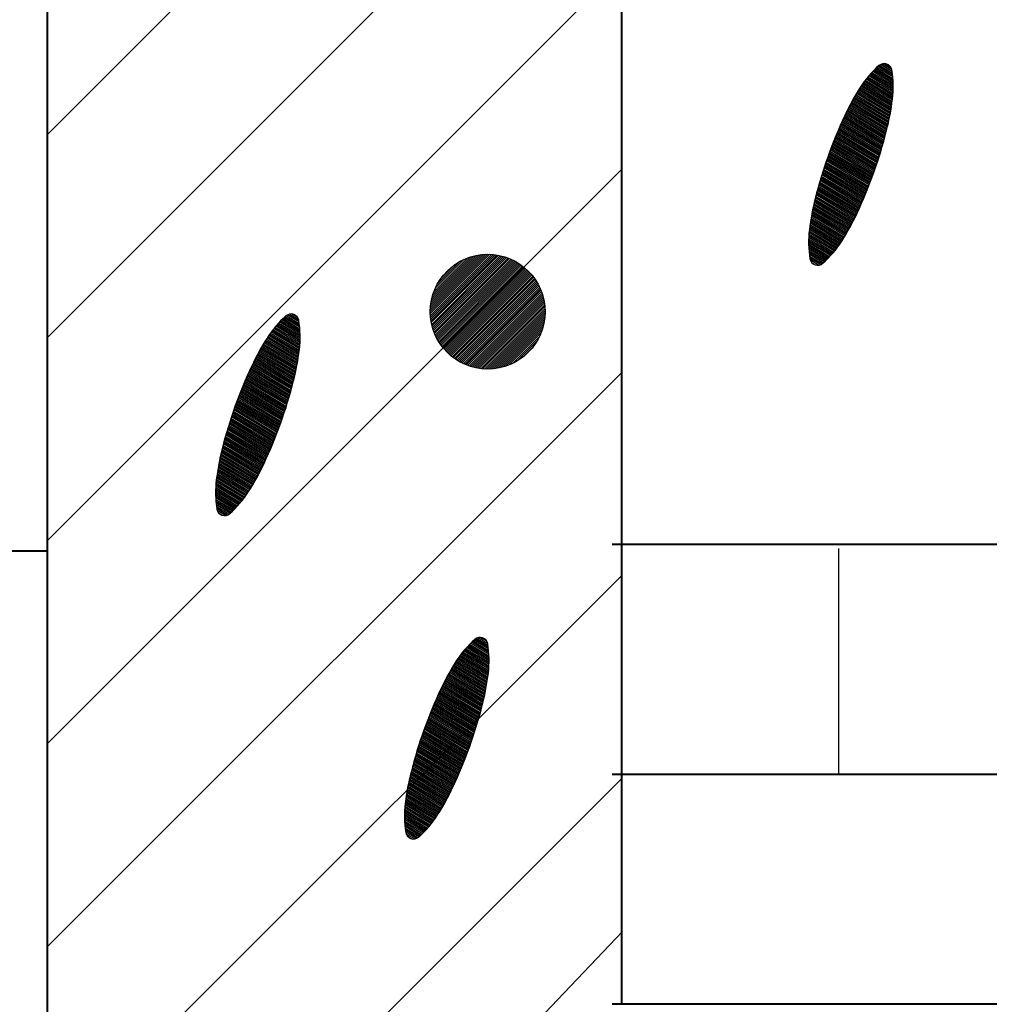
# Model space of a CAD drawing. Header units: millimetres. Extents: x -3143211 to -2549809, y 1060331 to 1394375.
# Tile 58 of 145: x -3026857 to -3025642, y 1105121 to 1106355. Entities that reach past the tile are written whole.
import ezdxf

# ---------------------------------------------------------------- set-up
doc = ezdxf.new("R2010")
doc.units = ezdxf.units.MM
doc.layers.add('8', color=2, linetype='Continuous')

msp = doc.modelspace()

# ---------------------------------------------------------------- linework, layer by layer
at = {"lineweight": 40}
for p, q in [((-3026102.40657, 1105121.53908), (-3026102.40657, 1109081.53908)), ((-3026822.40657, 1104387.09826), (-3026822.40657, 1107123.09826)), ((-3026114.44127, 1105697.53908), (-3019046.40657, 1105697.53908)), ((-3027372.65221, 1105689.52231), (-3026822.40657, 1105689.52231)), ((-3026114.44127, 1105409.53908), (-3019046.40657, 1105409.53908)), ((-3026114.44127, 1105121.53908), (-3019046.40657, 1105121.53908))]:
    msp.add_line(p, q, dxfattribs=at)
at = {"color": 188}
for p, q in [((-3026822.40657, 1106211.36661), (-3026102.40657, 1106931.36661)), ((-3026822.40657, 1105956.80817), (-3026102.40657, 1106676.80817)), ((-3026822.40657, 1105702.24973), (-3026102.40657, 1106422.24973)), ((-3025762.79563, 1106285.75589), (-3025781.05365, 1106296.70365)), ((-3025763.06897, 1106288.01857), (-3025779.64703, 1106297.959)), ((-3025763.38624, 1106290.3076), (-3025778.01392, 1106299.07856)), ((-3025763.76876, 1106292.63575), (-3025775.92353, 1106299.92391)), ((-3025764.83949, 1106295.37656), (-3025773.00149, 1106300.2706)), ((-3025762.06703, 1106266.42994), (-3025792.6399, 1106284.76185)), ((-3025762.00864, 1106268.49372), (-3025791.44351, 1106286.14327)), ((-3025761.98269, 1106270.57694), (-3025790.22485, 1106287.51133)), ((-3025761.99007, 1106272.68016), (-3025788.98374, 1106288.86593)), ((-3025762.03179, 1106274.80395), (-3025787.71999, 1106290.20695)), ((-3025762.10889, 1106276.94897), (-3025786.43339, 1106291.53427)), ((-3025762.22253, 1106279.11589), (-3025785.12371, 1106292.84776)), ((-3025762.37395, 1106281.30547), (-3025783.7907, 1106294.14725)), ((-3025762.56449, 1106283.51851), (-3025782.43411, 1106295.43261)), ((-3025763.5581, 1106250.53373), (-3025801.42586, 1106273.23976)), ((-3025763.29906, 1106252.47719), (-3025800.40295, 1106274.72519)), ((-3025763.05174, 1106254.42768), (-3025799.35868, 1106276.19782)), ((-3025762.81757, 1106256.38605), (-3025798.29299, 1106277.6576)), ((-3025762.60869, 1106258.35959), (-3025797.2058, 1106279.10449)), ((-3025762.42853, 1106260.35035), (-3025796.097, 1106280.53843)), ((-3025762.27773, 1106262.35872), (-3025794.9665, 1106281.95935)), ((-3025762.15699, 1106264.3851), (-3025793.81418, 1106283.36719)), ((-3025766.04178, 1106235.2327), (-3025809.05717, 1106261.02532)), ((-3025765.69213, 1106237.12183), (-3025808.13822, 1106262.57309)), ((-3025765.35352, 1106239.01758), (-3025807.21024, 1106264.11544)), ((-3025765.02602, 1106240.91999), (-3025806.27321, 1106265.65237)), ((-3025764.70971, 1106242.82911), (-3025805.32714, 1106267.18388)), ((-3025764.40468, 1106244.745), (-3025804.37203, 1106268.70996)), ((-3025764.111, 1106246.66769), (-3025803.40782, 1106270.2306)), ((-3025763.82878, 1106248.59725), (-3025802.42747, 1106271.74155)), ((-3025769.22724, 1106220.35247), (-3025816.08303, 1106248.44784)), ((-3025768.79195, 1106222.19024), (-3025815.2365, 1106250.03903)), ((-3025768.36712, 1106224.0343), (-3025814.38091, 1106251.62479)), ((-3025767.95284, 1106225.88467), (-3025813.51625, 1106253.20512)), ((-3025767.54915, 1106227.7414), (-3025812.64253, 1106254.78001)), ((-3025767.15613, 1106229.60453), (-3025811.75976, 1106256.34947)), ((-3025766.77385, 1106231.47409), (-3025810.86794, 1106257.91351)), ((-3025766.40237, 1106233.35013), (-3025809.96708, 1106259.47212)), ((-3025772.99878, 1106205.82365), (-3025822.52744, 1106235.52171)), ((-3025772.5071, 1106207.62762), (-3025821.75387, 1106237.15665)), ((-3025772.02075, 1106209.43479), (-3025820.97113, 1106238.7861)), ((-3025771.53975, 1106211.24515), (-3025820.17924, 1106240.41006)), ((-3025771.06409, 1106213.05873), (-3025819.37822, 1106242.02854)), ((-3025770.59381, 1106214.87553), (-3025818.56808, 1106243.64155)), ((-3025770.12901, 1106216.69561), (-3025817.74882, 1106245.2491)), ((-3025769.67295, 1106218.52094), (-3025816.92047, 1106246.85119)), ((-3025776.58847, 1106193.28458), (-3025827.78422, 1106223.98226)), ((-3025776.0599, 1106195.06643), (-3025827.0478, 1106225.63947)), ((-3025775.53656, 1106196.85141), (-3025826.30652, 1106227.29378)), ((-3025775.01846, 1106198.63954), (-3025825.56041, 1106228.94518)), ((-3025774.50562, 1106200.43082), (-3025824.80945, 1106230.59368)), ((-3025773.99805, 1106202.22526), (-3025824.05365, 1106232.23928)), ((-3025773.49577, 1106204.02287), (-3025823.29303, 1106233.88199)), ((-3025781.00384, 1106179.14182), (-3025833.50031, 1106210.61943)), ((-3025780.43387, 1106180.89885), (-3025832.8029, 1106212.30003)), ((-3025779.86903, 1106182.65895), (-3025832.10059, 1106213.9777)), ((-3025779.30934, 1106184.42213), (-3025831.39339, 1106215.65244)), ((-3025778.7548, 1106186.18841), (-3025830.6813, 1106217.32425)), ((-3025778.20544, 1106187.95779), (-3025829.96434, 1106218.99313)), ((-3025777.66125, 1106189.73027), (-3025829.2425, 1106220.65909)), ((-3025777.12226, 1106191.50587), (-3025828.51579, 1106222.32213)), ((-3025785.13649, 1106166.92832), (-3025838.24444, 1106198.77258)), ((-3025784.53088, 1106168.66397), (-3025837.58152, 1106200.47386)), ((-3025783.93033, 1106170.40266), (-3025836.91365, 1106202.17218)), ((-3025783.33485, 1106172.14439), (-3025836.24084, 1106203.86754)), ((-3025782.74445, 1106173.88916), (-3025835.56309, 1106205.55994)), ((-3025782.15915, 1106175.63699), (-3025834.88041, 1106207.24938)), ((-3025781.57894, 1106177.38787), (-3025834.19282, 1106208.93588)), ((-3025789.51661, 1106154.8632), (-3025842.74564, 1106186.78006)), ((-3025788.87585, 1106156.57778), (-3025842.11759, 1106188.50226)), ((-3025788.24008, 1106158.29535), (-3025841.48454, 1106190.22146)), ((-3025787.60932, 1106160.01592), (-3025840.84648, 1106191.93765)), ((-3025786.98357, 1106161.7395), (-3025840.20344, 1106193.65086)), ((-3025786.36284, 1106163.46609), (-3025839.55541, 1106195.36108)), ((-3025785.74714, 1106165.19569), (-3025838.90241, 1106197.06832)), ((-3025794.14106, 1106142.94459), (-3025847.00097, 1106174.64012)), ((-3025793.46557, 1106144.63835), (-3025846.40824, 1106176.38349)), ((-3025792.79502, 1106146.33506), (-3025845.81044, 1106178.12383)), ((-3025792.12942, 1106148.03474), (-3025845.20757, 1106179.86112)), ((-3025791.46876, 1106149.73739), (-3025844.59964, 1106181.59539)), ((-3025790.81307, 1106151.44301), (-3025843.98668, 1106183.32663)), ((-3025790.16235, 1106153.15162), (-3025843.36867, 1106185.05485)), ((-3026822.40657, 1105447.69129), (-3026102.40657, 1106167.69129)), ((-3025799.00711, 1106131.17085), (-3025851.00706, 1106162.35073)), ((-3025798.29726, 1106132.844), (-3025850.45016, 1106164.11559)), ((-3025797.5923, 1106134.52008), (-3025849.88811, 1106165.87736)), ((-3025796.89224, 1106136.1991), (-3025849.32091, 1106167.63605)), ((-3025796.19707, 1106137.88105), (-3025848.74859, 1106169.39166)), ((-3025795.50682, 1106139.56595), (-3025848.17115, 1106171.14421)), ((-3025794.82148, 1106141.2538), (-3025847.58861, 1106172.89369)), ((-3025804.11242, 1106119.54057), (-3025854.76011, 1106149.90962)), ((-3025803.36852, 1106121.1933), (-3025854.23961, 1106151.6963)), ((-3025802.62947, 1106122.84894), (-3025853.71387, 1106153.47985)), ((-3025801.89527, 1106124.50749), (-3025853.18291, 1106155.26026)), ((-3025801.16593, 1106126.16895), (-3025852.64673, 1106157.03755)), ((-3025800.44145, 1106127.83333), (-3025852.10536, 1106158.81171)), ((-3025799.72184, 1106129.50063), (-3025851.5588, 1106160.58277)), ((-3025809.47208, 1106108.0628), (-3025858.25584, 1106137.31421)), ((-3025808.68438, 1106109.68927), (-3025857.77238, 1106139.1231)), ((-3025807.90584, 1106111.32123), (-3025857.28359, 1106140.9288)), ((-3025807.13639, 1106112.95864), (-3025856.78947, 1106142.73131)), ((-3025806.37315, 1106114.59978), (-3025856.29006, 1106144.53064)), ((-3025805.61474, 1106116.24381), (-3025855.78535, 1106146.32679)), ((-3025804.86116, 1106117.89074), (-3025855.27536, 1106148.11978)), ((-3025815.24123, 1106096.83056), (-3025861.45485, 1106124.54088)), ((-3025814.38979, 1106098.41881), (-3025861.02522, 1106126.38205)), ((-3025813.54742, 1106100.01251), (-3025860.58514, 1106128.21696)), ((-3025812.71415, 1106101.61165), (-3025860.13468, 1106130.04565)), ((-3025811.88996, 1106103.21624), (-3025859.67406, 1106131.86823)), ((-3025811.07488, 1106104.82629), (-3025859.20669, 1106133.68678)), ((-3025810.26891, 1106106.44181), (-3025858.73394, 1106135.5021)), ((-3025820.54008, 1106087.41512), (-3025863.80968, 1106113.36016)), ((-3025819.63431, 1106088.97079), (-3025863.44409, 1106115.23973)), ((-3025818.73759, 1106090.53189), (-3025863.06765, 1106117.1128)), ((-3025817.84992, 1106092.09842), (-3025862.68044, 1106118.97941)), ((-3025816.9713, 1106093.67037), (-3025862.28252, 1106120.8396)), ((-3025816.10173, 1106095.24775), (-3025861.87397, 1106122.69341)), ((-3025827.13598, 1106076.67862), (-3025866.05866, 1106100.01718)), ((-3025826.16452, 1106078.1949), (-3025865.77118, 1106101.94359)), ((-3025825.20451, 1106079.71805), (-3025865.47229, 1106103.86316)), ((-3025824.25354, 1106081.24662), (-3025865.16208, 1106105.77594)), ((-3025823.31161, 1106082.78061), (-3025864.84063, 1106107.68198)), ((-3025822.37873, 1106084.32003), (-3025864.50802, 1106109.58133)), ((-3025821.45488, 1106085.86486), (-3025864.16435, 1106111.47404)), ((-3025833.40754, 1106067.84642), (-3025867.50786, 1106088.29344)), ((-3025832.30865, 1106069.2863), (-3025867.31446, 1106090.27626)), ((-3025831.23132, 1106070.7391), (-3025867.09265, 1106092.24204)), ((-3025830.17546, 1106072.20477), (-3025866.85173, 1106094.19637)), ((-3025829.14099, 1106073.68327), (-3025866.59903, 1106096.14363)), ((-3025828.12785, 1106075.17457), (-3025866.33464, 1106098.08388)), ((-3025840.46006, 1106059.48249), (-3025868.03286, 1106076.01552)), ((-3025839.22926, 1106060.84328), (-3025868.02485, 1106078.1095)), ((-3025838.02083, 1106062.21747), (-3025867.98392, 1106080.18375)), ((-3025836.83459, 1106063.60497), (-3025867.91096, 1106082.23879)), ((-3025835.67038, 1106065.00568), (-3025867.8068, 1106084.27511)), ((-3025834.52808, 1106066.41952), (-3025867.67219, 1106086.29319)), ((-3025841.7134, 1106058.13523), (-3025868.007, 1106073.90123)), ((-3025842.98951, 1106056.80162), (-3025867.94625, 1106071.76602)), ((-3025844.28858, 1106055.48177), (-3025867.84951, 1106069.60923)), ((-3025845.61087, 1106054.17585), (-3025867.71556, 1106067.43013)), ((-3025846.95661, 1106052.88399), (-3025867.54312, 1106065.22794)), ((-3025848.3261, 1106051.60637), (-3025867.33077, 1106063.00183)), ((-3026342.36001, 1105989.38391), (-3026270.57708, 1106061.16684)), ((-3026342.32382, 1105986.87451), (-3026268.06768, 1106061.13065)), ((-3026342.3052, 1105991.9843), (-3026273.17747, 1106061.11203)), ((-3026342.20546, 1105984.44729), (-3026265.64046, 1106061.01229)), ((-3026342.14846, 1105994.68662), (-3026275.87979, 1106060.95529)), ((-3026342.01216, 1105982.095), (-3026263.28817, 1106060.81899)), ((-3026341.87596, 1105997.50471), (-3026278.69788, 1106060.68279)), ((-3026341.74993, 1105979.81165), (-3026261.00482, 1106060.55676)), ((-3026341.46976, 1106000.45649), (-3026281.64966, 1106060.27659)), ((-3026341.42382, 1105977.59217), (-3026258.78534, 1106060.23065)), ((-3026341.03814, 1105975.43227), (-3026256.62544, 1106059.84497)), ((-3026340.90588, 1106003.56596), (-3026284.75913, 1106059.71271)), ((-3026340.59657, 1105973.32826), (-3026254.52143, 1106059.4034)), ((-3026340.15099, 1106006.86643), (-3026288.0596, 1106058.95782)), ((-3026340.10229, 1105971.27695), (-3026252.47012, 1106058.90912)), ((-3026339.55806, 1105969.2756), (-3026250.46877, 1106058.36489)), ((-3026339.15626, 1106010.40674), (-3026291.59991, 1106057.96309)), ((-3026338.9663, 1105967.32177), (-3026248.51494, 1106057.77313)), ((-3026338.32913, 1105965.41336), (-3026246.60653, 1106057.13596)), ((-3026337.84487, 1106014.26372), (-3026295.45689, 1106056.6517)), ((-3026337.6484, 1105963.5485), (-3026244.74167, 1106056.45523)), ((-3026336.92577, 1105961.72555), (-3026242.91872, 1106055.7326)), ((-3026336.16269, 1105959.94304), (-3026241.13621, 1106054.96952)), ((-3026336.0821, 1106018.57207), (-3026299.76524, 1106054.88893)), ((-3026335.36046, 1105958.1997), (-3026239.39287, 1106054.16729)), ((-3026334.5202, 1105956.49437), (-3026237.68754, 1106053.32703)), ((-3026333.64293, 1105954.82605), (-3026236.01922, 1106052.44976)), ((-3026333.58508, 1106023.61469), (-3026304.80786, 1106052.39191)), ((-3026332.72956, 1105953.19384), (-3026234.38701, 1106051.53639)), ((-3026331.78085, 1105951.59696), (-3026232.79013, 1106050.58768)), ((-3025849.71962, 1106050.34316), (-3025867.07698, 1106060.75087)), ((-3025851.20587, 1106049.13555), (-3025866.78007, 1106058.47405)), ((-3025853.06402, 1106048.15094), (-3025866.43821, 1106056.17028)), ((-3025855.51899, 1106047.52418), (-3025865.82234, 1106053.70221)), ((-3025859.67861, 1106047.91957), (-3025863.51402, 1106050.21933)), ((-3026330.79751, 1105950.03472), (-3026231.22789, 1106049.60434)), ((-3026329.78013, 1105948.50652), (-3026229.69969, 1106048.58696)), ((-3026329.47457, 1106030.27078), (-3026311.46395, 1106048.2814)), ((-3026328.72923, 1105947.01183), (-3026228.205, 1106047.53606)), ((-3026327.64526, 1105945.55022), (-3026226.74339, 1106046.45208)), ((-3026326.52858, 1105944.12131), (-3026225.31448, 1106045.33541)), ((-3026325.37949, 1105942.72481), (-3026223.91798, 1106044.18632)), ((-3026324.19825, 1105941.36048), (-3026222.55365, 1106043.00507)), ((-3026322.985, 1105940.02813), (-3026221.2213, 1106041.79183)), ((-3026321.73988, 1105938.72767), (-3026219.92084, 1106040.54671)), ((-3026320.46293, 1105937.45904), (-3026218.65221, 1106039.26976)), ((-3026319.15414, 1105936.22224), (-3026217.41541, 1106037.96097)), ((-3026317.81345, 1105935.01735), (-3026216.21052, 1106036.62028)), ((-3026316.44072, 1105933.84449), (-3026215.03766, 1106035.24755)), ((-3026315.03577, 1105932.70386), (-3026213.89703, 1106033.8426)), ((-3026313.59835, 1105931.5957), (-3026212.78887, 1106032.40518)), ((-3026312.12813, 1105930.52033), (-3026211.7135, 1106030.93496)), ((-3026310.62473, 1105929.47815), (-3026210.67132, 1106029.43156)), ((-3026309.08768, 1105928.46961), (-3026209.66278, 1106027.89451)), ((-3026307.51645, 1105927.49526), (-3026208.68843, 1106026.32328)), ((-3026305.9104, 1105926.55572), (-3026207.74889, 1106024.71723)), ((-3026304.26884, 1105925.6517), (-3026206.84487, 1106023.07567)), ((-3026302.59093, 1105924.78402), (-3026205.97719, 1106021.39776)), ((-3026300.87577, 1105923.9536), (-3026205.14677, 1106019.6826)), ((-3026299.1223, 1105923.16149), (-3026204.35466, 1106017.92913)), ((-3026297.32935, 1105922.40885), (-3026203.60202, 1106016.13618)), ((-3026295.49559, 1105921.69703), (-3026202.8902, 1106014.30242)), ((-3026293.61951, 1105921.02752), (-3026202.22069, 1106012.42634)), ((-3026291.69942, 1105920.40203), (-3026201.5952, 1106010.50625)), ((-3026289.73338, 1105919.82248), (-3026201.01565, 1106008.54021)), ((-3026287.71922, 1105919.29106), (-3026200.48423, 1106006.52605)), ((-3026285.65442, 1105918.81028), (-3026200.00345, 1106004.46125)), ((-3026283.53612, 1105918.38299), (-3026199.57616, 1106002.34295)), ((-3026281.36102, 1105918.01251), (-3026199.20568, 1106000.16785)), ((-3026279.12529, 1105917.70266), (-3026198.89583, 1105997.93212)), ((-3026276.82444, 1105917.45792), (-3026198.65109, 1105995.63127)), ((-3026274.45319, 1105917.28359), (-3026198.47676, 1105993.26002)), ((-3026272.00524, 1105917.18595), (-3026198.37912, 1105990.81207)), ((-3026269.47297, 1105917.17263), (-3026198.3658, 1105988.2798)), ((-3026505.5277, 1105960.86926), (-3026531.2159, 1105976.27226)), ((-3026505.6048, 1105963.01428), (-3026529.9293, 1105977.59958)), ((-3026505.71844, 1105965.1812), (-3026528.61962, 1105978.91307)), ((-3026505.86986, 1105967.37078), (-3026527.28662, 1105980.21256)), ((-3026506.06041, 1105969.58382), (-3026525.93003, 1105981.49792)), ((-3026506.29155, 1105971.8212), (-3026524.54956, 1105982.76896)), ((-3026506.56488, 1105974.08388), (-3026523.14295, 1105984.02431)), ((-3026506.88215, 1105976.37291), (-3026521.50984, 1105985.14387)), ((-3026507.26467, 1105978.70106), (-3026519.41945, 1105985.98922)), ((-3026508.33541, 1105981.44187), (-3026516.49741, 1105986.33591)), ((-3026266.84709, 1105917.25293), (-3026198.4461, 1105985.65392)), ((-3026264.11599, 1105917.43845), (-3026198.63162, 1105982.92282)), ((-3026261.26489, 1105917.74397), (-3026198.93714, 1105980.07171)), ((-3026258.2745, 1105918.18877), (-3026199.38194, 1105977.08133)), ((-3026506.31348, 1105942.45136), (-3026541.78891, 1105963.72291)), ((-3026506.1046, 1105944.4249), (-3026540.70171, 1105965.1698)), ((-3026505.92445, 1105946.41566), (-3026539.59292, 1105966.60374)), ((-3026505.77365, 1105948.42403), (-3026538.46242, 1105968.02466)), ((-3026505.6529, 1105950.45041), (-3026537.31009, 1105969.4325)), ((-3026505.56294, 1105952.49525), (-3026536.13581, 1105970.82716)), ((-3026505.50456, 1105954.55903), (-3026534.93942, 1105972.20858)), ((-3026505.4786, 1105956.64225), (-3026533.72076, 1105973.57664)), ((-3026505.48599, 1105958.74547), (-3026532.47965, 1105974.93124)), ((-3026255.11881, 1105918.79887), (-3026199.99204, 1105973.92564)), ((-3026251.76119, 1105919.61091), (-3026200.80408, 1105970.56801)), ((-3026248.14711, 1105920.67941), (-3026201.87258, 1105966.95394)), ((-3026508.52194, 1105926.9853), (-3026549.76912, 1105951.71768)), ((-3026508.20563, 1105928.89442), (-3026548.82305, 1105953.24919)), ((-3026507.90059, 1105930.81031), (-3026547.86794, 1105954.77527)), ((-3026507.60692, 1105932.733), (-3026546.90373, 1105956.29591)), ((-3026507.3247, 1105934.66256), (-3026545.92338, 1105957.80686)), ((-3026507.05402, 1105936.59904), (-3026544.92177, 1105959.30507)), ((-3026506.79497, 1105938.5425), (-3026543.89886, 1105960.7905)), ((-3026506.54766, 1105940.49299), (-3026542.8546, 1105962.26313)), ((-3026244.18869, 1105922.09224), (-3026203.28541, 1105962.99552)), ((-3026239.72595, 1105924.00939), (-3026205.20256, 1105958.53278)), ((-3026234.39838, 1105926.79138), (-3026207.98455, 1105953.20521)), ((-3026511.44875, 1105911.94998), (-3026557.01216, 1105939.27043)), ((-3026511.04506, 1105913.80671), (-3026556.13845, 1105940.84532)), ((-3026510.65205, 1105915.66984), (-3026555.25568, 1105942.41478)), ((-3026510.26976, 1105917.5394), (-3026554.36386, 1105943.97882)), ((-3026509.89829, 1105919.41544), (-3026553.46299, 1105945.53743)), ((-3026509.53769, 1105921.29801), (-3026552.55309, 1105947.09063)), ((-3026509.18805, 1105923.18714), (-3026551.63414, 1105948.6384)), ((-3026508.84944, 1105925.08289), (-3026550.70615, 1105950.18075)), ((-3026226.82078, 1105931.8234), (-3026213.01657, 1105945.62761)), ((-3026515.03566, 1105897.31046), (-3026563.67516, 1105926.47537)), ((-3026514.56001, 1105899.12404), (-3026562.87414, 1105928.09385)), ((-3026514.08972, 1105900.94084), (-3026562.06399, 1105929.70686)), ((-3026513.62493, 1105902.76092), (-3026561.24474, 1105931.31441)), ((-3026513.16887, 1105904.58625), (-3026560.41638, 1105932.9165)), ((-3026512.72316, 1105906.41778), (-3026559.57894, 1105934.51315)), ((-3026512.28786, 1105908.25555), (-3026558.73242, 1105936.10434)), ((-3026511.86304, 1105910.09961), (-3026557.87682, 1105937.6901)), ((-3026518.51438, 1105884.70485), (-3026569.05632, 1105915.01049)), ((-3026518.00154, 1105886.49613), (-3026568.30536, 1105916.65899)), ((-3026517.49397, 1105888.29057), (-3026567.54957, 1105918.30459)), ((-3026516.99168, 1105890.08818), (-3026566.78895, 1105919.9473)), ((-3026516.49469, 1105891.88896), (-3026566.02335, 1105921.58702)), ((-3026516.00302, 1105893.69293), (-3026565.24978, 1105923.22196)), ((-3026515.51667, 1105895.5001), (-3026564.46704, 1105924.85141)), ((-3026822.40657, 1105193.13285), (-3026102.40657, 1105913.13285)), ((-3026522.80526, 1105870.48744), (-3026574.88931, 1105901.71775)), ((-3026522.25072, 1105872.25372), (-3026574.17722, 1105903.38956)), ((-3026521.70135, 1105874.0231), (-3026573.46025, 1105905.05844)), ((-3026521.15717, 1105875.79558), (-3026572.73841, 1105906.7244)), ((-3026520.61817, 1105877.57118), (-3026572.01171, 1105908.38744)), ((-3026520.08438, 1105879.34989), (-3026571.28014, 1105910.04757)), ((-3026519.55581, 1105881.13174), (-3026570.54371, 1105911.70478)), ((-3026519.03247, 1105882.91672), (-3026569.80244, 1105913.35909)), ((-3026526.83077, 1105858.2097), (-3026579.73675, 1105889.93285)), ((-3026526.24037, 1105859.95447), (-3026579.059, 1105891.62525)), ((-3026525.65506, 1105861.7023), (-3026578.37633, 1105893.31469)), ((-3026525.07485, 1105863.45318), (-3026577.68874, 1105895.00119)), ((-3026524.49976, 1105865.20713), (-3026576.99623, 1105896.68474)), ((-3026523.92979, 1105866.96416), (-3026576.29882, 1105898.36534)), ((-3026523.36495, 1105868.72426), (-3026575.59651, 1105900.04301)), ((-3026531.10523, 1105846.08123), (-3026584.3424, 1105878.00296)), ((-3026530.47948, 1105847.80481), (-3026583.69935, 1105879.71617)), ((-3026529.85876, 1105849.5314), (-3026583.05133, 1105881.42639)), ((-3026529.24306, 1105851.261), (-3026582.39833, 1105883.13363)), ((-3026528.6324, 1105852.99363), (-3026581.74036, 1105884.83789)), ((-3026528.02679, 1105854.72928), (-3026581.07744, 1105886.53917)), ((-3026527.42625, 1105856.46797), (-3026580.40956, 1105888.23749)), ((-3026535.62533, 1105834.10005), (-3026588.70348, 1105865.92643)), ((-3026534.96468, 1105835.8027), (-3026588.09556, 1105867.6607)), ((-3026534.30899, 1105837.50832), (-3026587.48259, 1105869.39194)), ((-3026533.65827, 1105839.21693), (-3026586.86459, 1105871.12016)), ((-3026533.01252, 1105840.92851), (-3026586.24156, 1105872.84537)), ((-3026532.37176, 1105842.64309), (-3026585.61351, 1105874.56757)), ((-3026531.736, 1105844.36066), (-3026584.98045, 1105876.28676)), ((-3026540.38815, 1105822.26441), (-3026592.81683, 1105853.70136)), ((-3026539.69299, 1105823.94636), (-3026592.24451, 1105855.45697)), ((-3026539.00273, 1105825.63126), (-3026591.66707, 1105857.20952)), ((-3026538.31739, 1105827.31911), (-3026591.08452, 1105858.959)), ((-3026537.63697, 1105829.0099), (-3026590.49688, 1105860.70543)), ((-3026536.96149, 1105830.70366), (-3026589.90415, 1105862.4488)), ((-3026536.29094, 1105832.40037), (-3026589.30635, 1105864.18914)), ((-3026545.39118, 1105810.5728), (-3026596.67882, 1105841.32557)), ((-3026544.66184, 1105812.23426), (-3026596.14265, 1105843.10286)), ((-3026543.93737, 1105813.89864), (-3026595.60127, 1105844.87702)), ((-3026543.21776, 1105815.56594), (-3026595.05471, 1105846.64808)), ((-3026542.50303, 1105817.23616), (-3026594.50297, 1105848.41604)), ((-3026541.79318, 1105818.90931), (-3026593.94607, 1105850.1809)), ((-3026541.08822, 1105820.58539), (-3026593.38402, 1105851.94267)), ((-3026550.6323, 1105799.02395), (-3026600.28539, 1105828.79662)), ((-3026549.86907, 1105800.66509), (-3026599.78597, 1105830.59595)), ((-3026549.11066, 1105802.30912), (-3026599.28126, 1105832.3921)), ((-3026548.35708, 1105803.95605), (-3026598.77128, 1105834.18509)), ((-3026547.60834, 1105805.60588), (-3026598.25603, 1105835.97493)), ((-3026546.86444, 1105807.25861), (-3026597.73553, 1105837.76161)), ((-3026546.12538, 1105808.91425), (-3026597.20979, 1105839.54516)), ((-3026556.21006, 1105787.67696), (-3026603.6306, 1105816.11096)), ((-3026555.38588, 1105789.28155), (-3026603.16997, 1105817.93354)), ((-3026554.57079, 1105790.8916), (-3026602.70261, 1105819.75209)), ((-3026553.76483, 1105792.50712), (-3026602.22986, 1105821.56741)), ((-3026552.96799, 1105794.12811), (-3026601.75175, 1105823.37952)), ((-3026552.1803, 1105795.75458), (-3026601.26829, 1105825.18841)), ((-3026551.40176, 1105797.38654), (-3026600.7795, 1105826.99411)), ((-3026562.23351, 1105776.5972), (-3026606.56356, 1105803.17811)), ((-3026561.34584, 1105778.16373), (-3026606.17635, 1105805.04472)), ((-3026560.46721, 1105779.73568), (-3026605.77844, 1105806.90491)), ((-3026559.59765, 1105781.31306), (-3026605.36988, 1105808.75872)), ((-3026558.73714, 1105782.89587), (-3026604.95076, 1105810.60619)), ((-3026557.8857, 1105784.48412), (-3026604.52113, 1105812.44736)), ((-3026557.04334, 1105786.07782), (-3026604.08106, 1105814.28227)), ((-3026567.74945, 1105767.31193), (-3026608.65799, 1105791.84125)), ((-3026566.80753, 1105768.84592), (-3026608.33654, 1105793.74729)), ((-3026565.87464, 1105770.38534), (-3026608.00394, 1105795.64664)), ((-3026564.9508, 1105771.93017), (-3026607.66026, 1105797.53935)), ((-3026564.03599, 1105773.48043), (-3026607.30559, 1105799.42547)), ((-3026563.13023, 1105775.0361), (-3026606.94, 1105801.30504)), ((-3026574.72724, 1105756.80441), (-3026610.58856, 1105778.30735)), ((-3026573.67137, 1105758.27008), (-3026610.34765, 1105780.26168)), ((-3026572.6369, 1105759.74858), (-3026610.09494, 1105782.20894)), ((-3026571.62376, 1105761.23988), (-3026609.83055, 1105784.14919)), ((-3026570.6319, 1105762.74393), (-3026609.55457, 1105786.08249)), ((-3026569.66043, 1105764.26021), (-3026609.26709, 1105788.0089)), ((-3026568.70042, 1105765.78336), (-3026608.9682, 1105789.92847)), ((-3026581.51674, 1105748.28278), (-3026611.47984, 1105766.24906)), ((-3026580.3305, 1105749.67028), (-3026611.40688, 1105768.3041)), ((-3026579.1663, 1105751.07099), (-3026611.30272, 1105770.34042)), ((-3026578.02399, 1105752.48483), (-3026611.16811, 1105772.3585)), ((-3026576.90345, 1105753.91173), (-3026611.00377, 1105774.35875)), ((-3026575.80457, 1105755.35161), (-3026610.81038, 1105776.34157)), ((-3026583.95597, 1105745.5478), (-3026611.52877, 1105762.08083)), ((-3026582.72517, 1105746.90859), (-3026611.52076, 1105764.17481)), ((-3026585.20932, 1105744.20054), (-3026611.50292, 1105759.96654)), ((-3026586.48542, 1105742.86693), (-3026611.44217, 1105757.83133)), ((-3026587.7845, 1105741.54708), (-3026611.34542, 1105755.67454)), ((-3026589.10678, 1105740.24116), (-3026611.21148, 1105753.49544)), ((-3026590.45253, 1105738.9493), (-3026611.03903, 1105751.29325)), ((-3026591.82202, 1105737.67168), (-3026610.82669, 1105749.06714)), ((-3026593.21554, 1105736.40847), (-3026610.57289, 1105746.81618)), ((-3026594.70179, 1105735.20086), (-3026610.27599, 1105744.53936)), ((-3026596.55993, 1105734.21625), (-3026609.93412, 1105742.23559)), ((-3026599.0149, 1105733.58949), (-3026609.31825, 1105739.76752)), ((-3026603.17453, 1105733.98488), (-3026607.00994, 1105736.28464)), ((-3026822.40657, 1104938.5744), (-3026102.40657, 1105658.5744)), ((-3026271.48588, 1105575.90599), (-3026279.64788, 1105580.80004)), ((-3026268.63646, 1105553.20959), (-3026295.63013, 1105569.39536)), ((-3026268.67818, 1105555.33339), (-3026294.36638, 1105570.73638)), ((-3026268.75528, 1105557.4784), (-3026293.07978, 1105572.06371)), ((-3026268.86892, 1105559.64533), (-3026291.7701, 1105573.37719)), ((-3026269.02034, 1105561.83491), (-3026290.43709, 1105574.67669)), ((-3026269.21088, 1105564.04794), (-3026289.0805, 1105575.96204)), ((-3026269.44203, 1105566.28533), (-3026287.70004, 1105577.23308)), ((-3026269.71536, 1105568.548), (-3026286.29342, 1105578.48844)), ((-3026270.03263, 1105570.83703), (-3026284.66031, 1105579.60799)), ((-3026270.41515, 1105573.16518), (-3026282.56992, 1105580.45335)), ((-3026269.69813, 1105534.95712), (-3026306.00507, 1105556.72725)), ((-3026269.46396, 1105536.91549), (-3026304.93938, 1105558.18704)), ((-3026269.25508, 1105538.88903), (-3026303.85219, 1105559.63392)), ((-3026269.07492, 1105540.87978), (-3026302.74339, 1105561.06786)), ((-3026268.92412, 1105542.88815), (-3026301.61289, 1105562.48878)), ((-3026268.80338, 1105544.91453), (-3026300.46057, 1105563.89662)), ((-3026268.71342, 1105546.95938), (-3026299.28629, 1105565.29129)), ((-3026268.65503, 1105549.02315), (-3026298.0899, 1105566.6727)), ((-3026268.62908, 1105551.10638), (-3026296.87124, 1105568.04076)), ((-3026271.99991, 1105519.54701), (-3026313.85663, 1105544.64487)), ((-3026271.67241, 1105521.44943), (-3026312.9196, 1105546.1818)), ((-3026271.3561, 1105523.35855), (-3026311.97353, 1105547.71331)), ((-3026271.05107, 1105525.27443), (-3026311.01842, 1105549.2394)), ((-3026270.7574, 1105527.19712), (-3026310.05421, 1105550.76003)), ((-3026270.47517, 1105529.12669), (-3026309.07386, 1105552.27098)), ((-3026270.20449, 1105531.06317), (-3026308.07225, 1105553.76919)), ((-3026269.94545, 1105533.00662), (-3026307.04934, 1105555.25463)), ((-3026275.01351, 1105504.56373), (-3026321.0273, 1105532.15423)), ((-3026274.59923, 1105506.4141), (-3026320.16264, 1105533.73455)), ((-3026274.19554, 1105508.27083), (-3026319.28892, 1105535.30944)), ((-3026273.80252, 1105510.13396), (-3026318.40615, 1105536.8789)), ((-3026273.42024, 1105512.00352), (-3026317.51433, 1105538.44294)), ((-3026273.04876, 1105513.87956), (-3026316.61347, 1105540.00156)), ((-3026272.68817, 1105515.76213), (-3026315.70356, 1105541.55475)), ((-3026272.33852, 1105517.65127), (-3026314.78461, 1105543.10252)), ((-3026278.66715, 1105489.96422), (-3026327.61752, 1105519.31553)), ((-3026278.18614, 1105491.77458), (-3026326.82563, 1105520.93949)), ((-3026277.71048, 1105493.58816), (-3026326.02461, 1105522.55797)), ((-3026277.2402, 1105495.40496), (-3026325.21447, 1105524.17098)), ((-3026276.7754, 1105497.22504), (-3026324.39521, 1105525.77853)), ((-3026276.31934, 1105499.05037), (-3026323.56686, 1105527.38063)), ((-3026275.87363, 1105500.8819), (-3026322.72942, 1105528.97727)), ((-3026275.43834, 1105502.71968), (-3026321.88289, 1105530.56847)), ((-3026282.18295, 1105477.38085), (-3026332.95292, 1105507.82321)), ((-3026281.66485, 1105479.16897), (-3026332.2068, 1105509.47462)), ((-3026281.15201, 1105480.96025), (-3026331.45584, 1105511.12312)), ((-3026280.64444, 1105482.75469), (-3026330.70005, 1105512.76872)), ((-3026280.14216, 1105484.5523), (-3026329.93942, 1105514.41142)), ((-3026279.64517, 1105486.35309), (-3026329.17383, 1105516.05115)), ((-3026279.15349, 1105488.15706), (-3026328.40026, 1105517.68609)), ((-3026286.51542, 1105463.18838), (-3026338.74699, 1105494.50714)), ((-3026285.95573, 1105464.95156), (-3026338.03978, 1105496.18187)), ((-3026285.4012, 1105466.71784), (-3026337.3277, 1105497.85368)), ((-3026284.85183, 1105468.48722), (-3026336.61073, 1105499.52256)), ((-3026284.30764, 1105470.2597), (-3026335.88889, 1105501.18852)), ((-3026283.76865, 1105472.0353), (-3026335.16218, 1105502.85157)), ((-3026283.23486, 1105473.81402), (-3026334.43061, 1105504.51169)), ((-3026282.70629, 1105475.59586), (-3026333.69419, 1105506.16891)), ((-3026290.57672, 1105450.93209), (-3026343.56004, 1105482.70162)), ((-3026289.98124, 1105452.67382), (-3026342.88723, 1105484.39697)), ((-3026289.39084, 1105454.4186), (-3026342.20948, 1105486.08937)), ((-3026288.80554, 1105456.16642), (-3026341.52681, 1105487.77882)), ((-3026288.22533, 1105457.91731), (-3026340.83921, 1105489.46531)), ((-3026287.65023, 1105459.67126), (-3026340.14671, 1105491.14886)), ((-3026287.08026, 1105461.42828), (-3026339.44929, 1105492.82947)), ((-3026294.88647, 1105438.82478), (-3026348.13093, 1105470.75089)), ((-3026294.25571, 1105440.54536), (-3026347.49287, 1105472.46709)), ((-3026293.62996, 1105442.26893), (-3026346.84983, 1105474.18029)), ((-3026293.00923, 1105443.99552), (-3026346.2018, 1105475.89051)), ((-3026292.39353, 1105445.72512), (-3026345.5488, 1105477.59775)), ((-3026291.78288, 1105447.45775), (-3026344.89084, 1105479.30201)), ((-3026291.17727, 1105449.19341), (-3026344.22791, 1105481.0033)), ((-3026299.44141, 1105426.86449), (-3026352.45683, 1105458.65326)), ((-3026298.77581, 1105428.56417), (-3026351.85396, 1105460.39056)), ((-3026298.11516, 1105430.26682), (-3026351.24604, 1105462.12482)), ((-3026297.45946, 1105431.97245), (-3026350.63307, 1105463.85606)), ((-3026296.80874, 1105433.68105), (-3026350.01506, 1105465.58429)), ((-3026296.163, 1105435.39264), (-3026349.39203, 1105467.30949)), ((-3026295.52224, 1105437.10721), (-3026348.76398, 1105469.03169)), ((-3026304.23869, 1105415.04951), (-3026356.5345, 1105446.40679)), ((-3026303.53863, 1105416.72853), (-3026355.9673, 1105448.16548)), ((-3026302.84346, 1105418.41048), (-3026355.39498, 1105449.92109)), ((-3026302.15321, 1105420.09538), (-3026354.81754, 1105451.67364)), ((-3026301.46787, 1105421.78323), (-3026354.235, 1105453.42312)), ((-3026300.78745, 1105423.47403), (-3026353.64736, 1105455.16955)), ((-3026300.11196, 1105425.16778), (-3026353.05463, 1105456.91293)), ((-3026309.27586, 1105403.37837), (-3026360.36026, 1105434.00928)), ((-3026308.54166, 1105405.03692), (-3026359.8293, 1105435.78969)), ((-3026307.81232, 1105406.69838), (-3026359.29312, 1105437.56698)), ((-3026307.08784, 1105408.36276), (-3026358.75175, 1105439.34115)), ((-3026306.36823, 1105410.03006), (-3026358.20519, 1105441.11221)), ((-3026305.6535, 1105411.70028), (-3026357.65345, 1105442.88016)), ((-3026304.94365, 1105413.37343), (-3026357.09655, 1105444.64502)), ((-3026314.55223, 1105391.85066), (-3026363.92998, 1105421.45823)), ((-3026313.78278, 1105393.48807), (-3026363.43587, 1105423.26074)), ((-3026313.01954, 1105395.12921), (-3026362.93645, 1105425.06007)), ((-3026312.26113, 1105396.77324), (-3026362.43174, 1105426.85623)), ((-3026311.50755, 1105398.42017), (-3026361.92175, 1105428.64922)), ((-3026310.75881, 1105400.07), (-3026361.4065, 1105430.43905)), ((-3026310.01491, 1105401.72273), (-3026360.886, 1105432.22573)), ((-3026320.19382, 1105380.54194), (-3026367.23153, 1105408.7464)), ((-3026319.36054, 1105382.14108), (-3026366.78107, 1105410.57508)), ((-3026318.53635, 1105383.74567), (-3026366.32045, 1105412.39767)), ((-3026317.72127, 1105385.35572), (-3026365.85308, 1105414.21621)), ((-3026316.91531, 1105386.97124), (-3026365.38034, 1105416.03153)), ((-3026316.11847, 1105388.59223), (-3026364.90223, 1105417.84364)), ((-3026315.33077, 1105390.2187), (-3026364.41877, 1105419.65253)), ((-3026822.40657, 1104684.01596), (-3026102.40657, 1105404.01596)), ((-3026326.2807, 1105369.50023), (-3026370.09048, 1105395.76916)), ((-3026325.38399, 1105371.06133), (-3026369.71404, 1105397.64223)), ((-3026324.49631, 1105372.62785), (-3026369.32683, 1105399.50884)), ((-3026323.61769, 1105374.1998), (-3026368.92891, 1105401.36903)), ((-3026322.74812, 1105375.77718), (-3026368.52036, 1105403.22284)), ((-3026321.88762, 1105377.35999), (-3026368.10124, 1105405.07031)), ((-3026321.03618, 1105378.94825), (-3026367.67161, 1105406.91149)), ((-3026331.8509, 1105360.24748), (-3026372.11868, 1105384.39259)), ((-3026330.89993, 1105361.77605), (-3026371.80847, 1105386.30537)), ((-3026329.958, 1105363.31004), (-3026371.48702, 1105388.21141)), ((-3026329.02512, 1105364.84946), (-3026371.15442, 1105390.11076)), ((-3026328.10127, 1105366.39429), (-3026370.81074, 1105392.00347)), ((-3026327.18647, 1105367.94455), (-3026370.45607, 1105393.88959)), ((-3026337.87771, 1105351.26853), (-3026373.73904, 1105372.77147)), ((-3026336.82185, 1105352.73421), (-3026373.49812, 1105374.7258)), ((-3026335.78738, 1105354.21271), (-3026373.24542, 1105376.67306)), ((-3026334.77424, 1105355.704), (-3026372.98103, 1105378.61331)), ((-3026333.78237, 1105357.20805), (-3026372.70505, 1105380.54662)), ((-3026332.81091, 1105358.72433), (-3026372.41757, 1105382.47302)), ((-3026345.87565, 1105341.37271), (-3026374.67124, 1105358.63893)), ((-3026344.66722, 1105342.7469), (-3026374.63031, 1105360.71318)), ((-3026343.48098, 1105344.1344), (-3026374.55736, 1105362.76822)), ((-3026342.31677, 1105345.53511), (-3026374.45319, 1105364.80455)), ((-3026341.17447, 1105346.94895), (-3026374.31859, 1105366.82262)), ((-3026340.05393, 1105348.37585), (-3026374.15425, 1105368.82287)), ((-3026338.95504, 1105349.81573), (-3026373.96085, 1105370.80569)), ((-3026347.10645, 1105340.01193), (-3026374.67925, 1105356.54495)), ((-3026348.3598, 1105338.66467), (-3026374.65339, 1105354.43067)), ((-3026349.6359, 1105337.33105), (-3026374.59264, 1105352.29546)), ((-3026350.93497, 1105336.01121), (-3026374.4959, 1105350.13866)), ((-3026352.25726, 1105334.70528), (-3026374.36195, 1105347.95956)), ((-3026353.60301, 1105333.41343), (-3026374.18951, 1105345.75738)), ((-3026354.97249, 1105332.1358), (-3026373.97716, 1105343.53126)), ((-3026356.36601, 1105330.87259), (-3026373.72337, 1105341.2803)), ((-3026357.85226, 1105329.66498), (-3026373.42646, 1105339.00349)), ((-3026359.71041, 1105328.68037), (-3026373.0846, 1105336.69972)), ((-3026362.16538, 1105328.05362), (-3026372.46873, 1105334.23165)), ((-3026366.325, 1105328.449), (-3026370.16041, 1105330.74876))]:
    msp.add_line(p, q, dxfattribs=at)
at = {"layer": '8', "color": 188}
for p, q in [((-3025830.57244, 1105692.07349), (-3025830.57244, 1105409.53908)), ((-3026811.73135, 1104468.40669), (-3026101.18183, 1105211.88957))]:
    msp.add_line(p, q, dxfattribs=at)
msp.add_circle((-3026270.36033, 1105989.16716), 72, dxfattribs=at)
for centre, radius, start, end in [((-3025692.96315, 1106199.64434), 131.0742, 131.49688885, 147.48478058), ((-3025773.32185, 1106290.48326), 9.79258, 70.33034797, 131.49688885), ((-3025773.32185, 1106290.48326), 9.79258, 9.16380704, 70.33034797), ((-3025893.05555, 1106271.16824), 131.0742, 353.17591533, 9.16380704), ((-3025544.29236, 1106104.87507), 307.38137, 147.48478058, 154.93456893), ((-3026068.1137, 1106292.1173), 307.38137, 345.72612698, 353.17591533), ((-3025292.31772, 1105987.02686), 585.55293, 154.93456893, 160.33034795), ((-3026337.69762, 1106360.70248), 585.55293, 340.33034795, 345.72612698), ((-3025292.31772, 1105987.02686), 585.55293, 160.33034795, 165.72612698), ((-3026337.69762, 1106360.70248), 585.55293, 334.93456893, 340.33034795), ((-3025561.90164, 1106055.61204), 307.38137, 165.72612698, 173.17591533), ((-3026085.72299, 1106242.85427), 307.38137, 327.48478058, 334.93456893), ((-3025736.95979, 1106076.56109), 131.0742, 173.17591533, 189.16380704), ((-3025937.0522, 1106148.085), 131.0742, 311.49688885, 327.48478058), ((-3025856.6935, 1106057.24608), 9.79258, 189.16380704, 250.33034797), ((-3025856.6935, 1106057.24608), 9.79258, 250.33034797, 311.49688885), ((-3026436.45906, 1105885.70965), 131.0742, 131.49688885, 147.48478058), ((-3026516.81776, 1105976.54857), 9.79258, 70.33034797, 131.49688885), ((-3026516.81776, 1105976.54857), 9.79258, 9.16380704, 70.33034797), ((-3026636.55147, 1105957.23355), 131.0742, 353.17591533, 9.16380704), ((-3026287.78827, 1105790.94038), 307.38137, 147.48478058, 154.93456893), ((-3026811.60962, 1105978.18261), 307.38137, 345.72612698, 353.17591533), ((-3026035.81364, 1105673.09217), 585.55293, 154.93456893, 160.33034795), ((-3027081.19354, 1106046.76779), 585.55293, 340.33034795, 345.72612698), ((-3026035.81364, 1105673.09217), 585.55293, 160.33034795, 165.72612698), ((-3027081.19354, 1106046.76779), 585.55293, 334.93456893, 340.33034795), ((-3026305.39756, 1105741.67735), 307.38137, 165.72612698, 173.17591533), ((-3026829.2189, 1105928.91958), 307.38137, 327.48478058, 334.93456893), ((-3026480.45571, 1105762.6264), 131.0742, 173.17591533, 189.16380704), ((-3026680.54811, 1105834.15031), 131.0742, 311.49688885, 327.48478058), ((-3026600.18941, 1105743.31139), 9.79258, 189.16380704, 250.33034797), ((-3026600.18941, 1105743.31139), 9.79258, 250.33034797, 311.49688885), ((-3026279.96824, 1105571.01269), 9.79258, 70.33034797, 131.49688885), ((-3026199.60954, 1105480.17377), 131.0742, 131.49688885, 147.48478058), ((-3026279.96824, 1105571.01269), 9.79258, 9.16380704, 70.33034797), ((-3026399.70194, 1105551.69768), 131.0742, 353.17591533, 9.16380704), ((-3026050.93875, 1105385.4045), 307.38137, 147.48478058, 154.93456893), ((-3026574.76009, 1105572.64673), 307.38137, 345.72612698, 353.17591533), ((-3025798.96411, 1105267.55629), 585.55293, 154.93456893, 160.33034795), ((-3026844.34401, 1105641.23191), 585.55293, 340.33034795, 345.72612698), ((-3025798.96411, 1105267.55629), 585.55293, 160.33034795, 165.72612698), ((-3026844.34401, 1105641.23191), 585.55293, 334.93456893, 340.33034795), ((-3026068.54803, 1105336.14147), 307.38137, 165.72612698, 173.17591533), ((-3026592.36938, 1105523.3837), 307.38137, 327.48478058, 334.93456893), ((-3026243.60618, 1105357.09053), 131.0742, 173.17591533, 189.16380704), ((-3026443.69859, 1105428.61443), 131.0742, 311.49688885, 327.48478058), ((-3026363.33989, 1105337.77551), 9.79258, 189.16380704, 250.33034797), ((-3026363.33989, 1105337.77551), 9.79258, 250.33034797, 311.49688885)]:
    msp.add_arc(centre, radius, start, end, dxfattribs=at)

doc.saveas('drawing.dxf')
